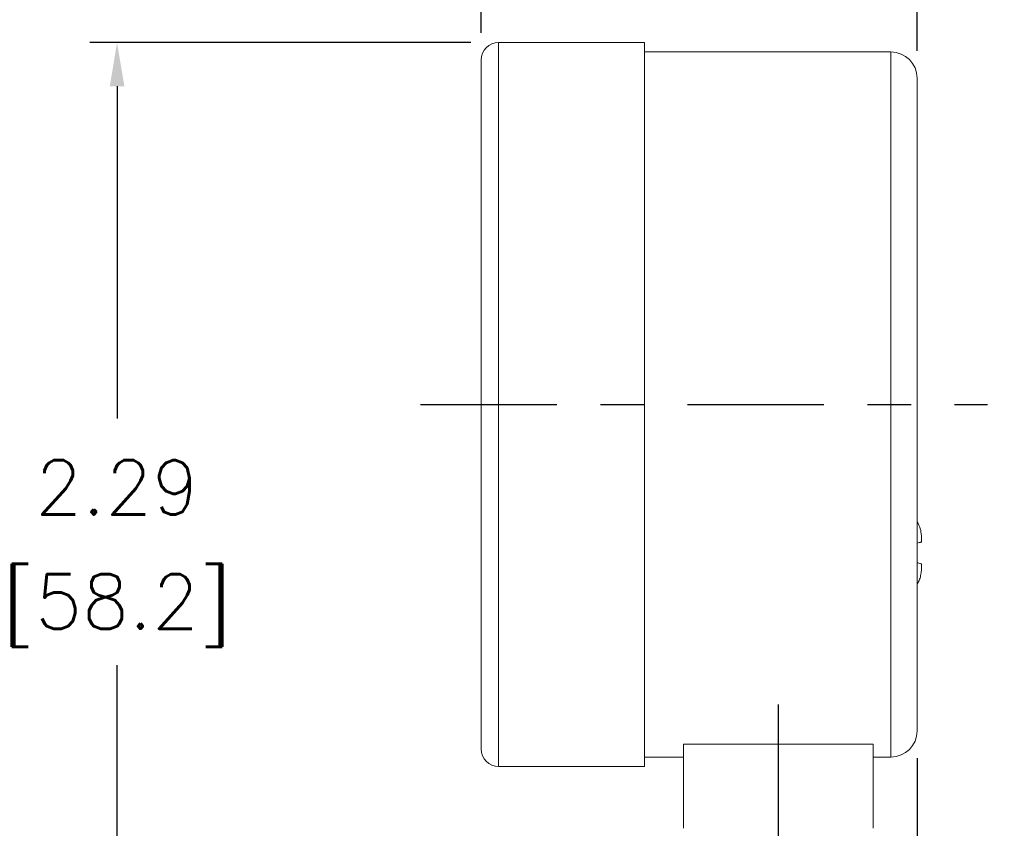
# Model space of a CAD drawing. Extents: x 897.4 to 908.4, y -8.5 to -0.5.
# Tile 4 of 10: x 901.1 to 903.4, y -4.4 to -2.6. Entities that reach past the tile are written whole.
import ezdxf

# ---------------------------------------------------------------- set-up
doc = ezdxf.new("R2010")
doc.units = 0
doc.header["$LTSCALE"] = 0.25
doc.header["$MEASUREMENT"] = 0
doc.linetypes.add('CENTER', pattern=[2, 1.25, -0.25, 0.25, -0.25])
doc.layers.get('0').update_dxf_attribs({"linetype": 'CONTINUOUS'})
doc.layers.get('DEFPOINTS').update_dxf_attribs({"linetype": 'CONTINUOUS'})
for name, color, linetype in [('CENTER', 40, 'CENTER'), ('dim', 140, 'CONTINUOUS'), ('dim @ 1', 140, 'CONTINUOUS')]:
    doc.layers.add(name, color=color, linetype=linetype)
doc.styles.get("Standard").update_dxf_attribs({"font": 'romans.shx'})
doc.dimstyles.get("Standard").update_dxf_attribs({"dimtxt": 0.125, "dimasz": 0.1, "dimexe": 0.0625, "dimexo": 0.0625, "dimgap": 0.0625, "dimtad": 0, "dimtih": 1, "dimtoh": 1, "dimzin": 0, "dimdsep": 46, "dimtxsty": 'Standard', "dimcen": 0, "dimadec": 0, "dimazin": 0, "dimtfac": 1, "dimtofl": 0, "dimtmove": 0, "dimatfit": 3, "dimfxl": 0, "dimtolj": 1, "dimtzin": 0, "dimarcsym": 0})

# ---------------------------------------------------------------- blocks, each defined once
blk = doc.blocks.new('*D12')
at = {"layer": 'DEFPOINTS', "color": 0}
for p in [(903.1988, -1.9803), (902.1988, -2.6665), (903.1988, -2.708)]:
    blk.add_point(p, dxfattribs=at)
at = {"layer": 'dim', "color": 0, "lineweight": -2}
for p, q in [((902.1988, -2.604), (902.1988, -1.9178)), ((903.1988, -2.6455), (903.1988, -1.9178)), ((902.2988, -1.9803), (902.3714, -1.9803)), ((903.0988, -1.9803), (903.0262, -1.9803))]:
    blk.add_line(p, q, dxfattribs=at)
at = {"layer": 'dim', "color": 0}
for points in [[(902.2988, -1.9636), (902.2988, -1.9969), (902.1988, -1.9803)], [(903.0988, -1.9636), (903.0988, -1.9969), (903.1988, -1.9803)]]:
    blk.add_solid(points, dxfattribs=at)
at = {"layer": 'dim', "color": 0, "char_height": 0.125, "attachment_point": 5}
for s, insert in [('\\A1;1.00', (902.6988, -1.8553)), ('\\A1;[25.4]', (902.6988, -2.138))]:
    blk.add_mtext(s, dxfattribs=dict(at, insert=insert))
blk = doc.blocks.new('*D11')
at = {"layer": 'DEFPOINTS', "color": 0}
for p in [(902.2378, -2.6265), (901.3638, -4.9165), (902.6928, -4.9165)]:
    blk.add_point(p, dxfattribs=at)
at = {"layer": 'dim', "color": 0, "lineweight": -2}
for p, q in [((902.1753, -2.6265), (901.3013, -2.6265)), ((901.3638, -2.7265), (901.3638, -3.4888)), ((901.3638, -4.8165), (901.3638, -4.0543)), ((902.6303, -4.9165), (901.3013, -4.9165))]:
    blk.add_line(p, q, dxfattribs=at)
at = {"layer": 'dim', "color": 0}
for points in [[(901.3471, -2.7265), (901.3805, -2.7265), (901.3638, -2.6265)], [(901.3471, -4.8165), (901.3805, -4.8165), (901.3638, -4.9165)]]:
    blk.add_solid(points, dxfattribs=at)
at = {"layer": 'dim', "color": 0, "char_height": 0.125, "attachment_point": 5}
for s, insert in [('\\A1;2.29', (901.3638, -3.6465)), ('\\A1;[58.2]', (901.3638, -3.9293))]:
    blk.add_mtext(s, dxfattribs=dict(at, insert=insert))
blk = doc.blocks.new('*D10')
at = {"layer": 'DEFPOINTS', "color": 0}
for p in [(903.1988, -4.205), (902.8803, -5.0127), (902.8803, -5.5337)]:
    blk.add_point(p, dxfattribs=at)
at = {"layer": 'dim', "color": 0, "lineweight": -2}
for p, q in [((903.1988, -4.2675), (903.1988, -5.5962)), ((902.8803, -5.0752), (902.8803, -5.5962)), ((902.7803, -5.5337), (902.6803, -5.5337)), ((903.2988, -5.5337), (903.3988, -5.5337))]:
    blk.add_line(p, q, dxfattribs=at)
at = {"layer": 'dim', "color": 0}
for points in [[(902.7803, -5.517), (902.7803, -5.5504), (902.8803, -5.5337)], [(903.2988, -5.517), (903.2988, -5.5504), (903.1988, -5.5337)]]:
    blk.add_solid(points, dxfattribs=at)
at = {"layer": 'dim', "color": 0, "char_height": 0.125, "attachment_point": 5}
for s, insert in [('\\A1;0.32', (902.4125, -5.4087)), ('\\A1;[8.1]', (902.4125, -5.6914))]:
    blk.add_mtext(s, dxfattribs=dict(at, insert=insert))

msp = doc.modelspace()

# ---------------------------------------------------------------- linework, layer by layer
at = {"color": 7, "linetype": 'Continuous', "lineweight": 15}
for p, q in [((902.2388, -2.6265), (902.2388, -3.4565)), ((902.5738, -3.4565), (902.5738, -2.6265)), ((903.1388, -3.4565), (903.1388, -2.648)), ((902.1988, -3.4565), (902.1988, -2.6665)), ((903.1988, -2.708), (903.1988, -3.4565)), ((902.1988, -4.2465), (902.1988, -3.4565)), ((902.2388, -3.4565), (902.2388, -4.2865)), ((902.5738, -4.2865), (902.5738, -3.4565)), ((903.1388, -4.265), (903.1388, -3.4565)), ((903.1988, -3.4565), (903.1988, -4.205)), ((903.2088, -3.7639), (903.2088, -3.7702)), ((903.2088, -3.8236), (903.2088, -3.83)), ((903.0978, -4.2352), (902.6628, -4.2352)), ((902.6628, -4.4285), (902.6628, -4.2352)), ((903.0978, -4.4285), (903.0978, -4.2352))]:
    msp.add_line(p, q, dxfattribs=at)
for centre, radius, start, end in [((902.2388, -2.6665), 0.04, 90, 180), ((903.1388, -2.708), 0.06, 0, 90), ((903.1388, -4.205), 0.06, 270, 0), ((902.2388, -4.2465), 0.04, 180, 270)]:
    msp.add_arc(centre, radius, start, end, dxfattribs=at)
for points, degree in [([(902.5738, -2.6265), (902.2388, -2.6265)], 1), ([(903.1388, -2.648), (902.5738, -2.648)], 1), ([(903.2086, -3.7569), (903.2088, -3.7594), (903.2088, -3.7617), (903.2088, -3.7639)], 3), ([(903.2088, -3.7702), (903.2088, -3.7714), (903.2088, -3.7719), (903.2086, -3.772)], 3), ([(903.2086, -3.8219), (903.2088, -3.8219), (903.2088, -3.8225), (903.2088, -3.8236)], 3), ([(903.2088, -3.83), (903.2088, -3.8322), (903.2088, -3.8345), (903.2086, -3.8369)], 3), ([(902.5738, -4.265), (902.6628, -4.265)], 1), ([(903.0978, -4.265), (903.1388, -4.265)], 1), ([(902.2388, -4.2865), (902.5738, -4.2865)], 1)]:
    msp.add_open_spline(points, degree=degree, dxfattribs=at)
for points, knots in [([(903.1988, -3.7255), (903.2017, -3.7309), (903.2069, -3.7407), (903.2081, -3.7519), (903.2086, -3.7569)], [0, 0, 0, 0, 0.546835, 1, 1, 1, 1]), ([(903.2086, -3.772), (903.2082, -3.7721), (903.2073, -3.7723), (903.204, -3.7732), (903.2004, -3.7742), (903.1988, -3.7746)], [0, 0, 0, 0, 0.348907, 0.707607, 1, 1, 1, 1]), ([(903.1988, -3.8193), (903.2017, -3.82), (903.2069, -3.8214), (903.2081, -3.8217), (903.2086, -3.8219)], [0, 0, 0, 0, 0.546835, 1, 1, 1, 1]), ([(903.2086, -3.8369), (903.2082, -3.8409), (903.2073, -3.8488), (903.204, -3.8597), (903.2004, -3.8661), (903.1988, -3.869)], [0, 0, 0, 0, 0.348907, 0.707607, 1, 1, 1, 1])]:
    msp.add_open_spline(points, degree=3, knots=knots, dxfattribs=at)
at = {"layer": 'CENTER'}
for p, q in [((902.0599, -3.4565), (903.3604, -3.4565)), ((902.8803, -4.1446), (902.8803, -5.0127))]:
    msp.add_line(p, q, dxfattribs=at)

# ---------------------------------------------------------------- dimensions: what is measured, and where the dimension line sits
at = {"layer": 'dim @ 1'}
for base, p1, p2, picture, middle in [((903.1988, -1.9803), (902.1988, -2.6665), (903.1988, -2.708), '*D12', (902.6988, -1.9803)), ((902.8803, -5.5337), (903.1988, -4.205), (902.8803, -5.0127), '*D10', (902.4125, -5.5337))]:
    dim = msp.add_linear_dim(base=base, p1=p1, p2=p2, dimstyle='Standard', override={"dimscale": 1, "dimpost": '\\X', "dimtix": 0, "dimtofl": 0, "dimtmove": 0, "dimatfit": 3}, dxfattribs=at)
    dim.commit()
    dim.dimension.update_dxf_attribs({"geometry": picture, "text_midpoint": middle})
dim = msp.add_linear_dim(base=(901.3638, -4.9165), p1=(902.2378, -2.6265), p2=(902.6928, -4.9165), angle=90, dimstyle='Standard', override={"dimscale": 1, "dimpost": '\\X', "dimtix": 0, "dimtofl": 0, "dimtmove": 0, "dimatfit": 3}, dxfattribs=at)
dim.commit()
dim.dimension.update_dxf_attribs({"geometry": '*D11', "text_midpoint": (901.3638, -3.7715)})

doc.saveas('drawing.dxf')
